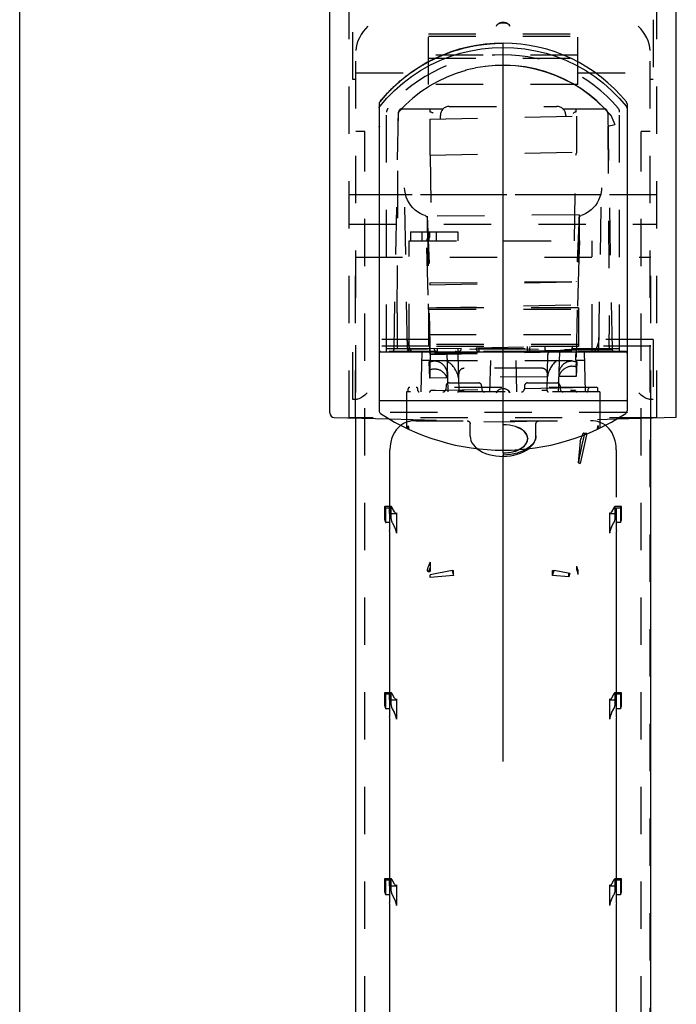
# Model space of a CAD drawing. Header units: inches. Extents: x 0 to 113, y 0 to 73.
# Tile 3 of 19: x 0 to 9, y 36 to 49. Entities that reach past the tile are written whole.
import ezdxf

# ---------------------------------------------------------------- set-up
doc = ezdxf.new("R2010")
doc.units = ezdxf.units.IN
doc.header["$LTSCALE"] = 6.233333
doc.header["$MEASUREMENT"] = 0
doc.linetypes.add('HIDDEN', pattern=[0.2, 0.1, -0.1])
doc.layers.get('0').update_dxf_attribs({"linetype": 'CONTINUOUS'})
doc.layers.add('DEFAULT_2', color=8, linetype='HIDDEN')

msp = doc.modelspace()

# ---------------------------------------------------------------- linework, layer by layer
at = {"color": 7, "linetype": 'Continuous'}
for p, q in [((0, 0), (0, 73.3333)), ((8.6543, 43.6366), (8.6543, 49.0697)), ((4.0874, 43.6942), (4.0874, 49.0122)), ((4.737, 47.7648), (4.737, 43.7211)), ((7.9987, 47.7275), (7.996, 47.7312)), ((8.0039, 47.715), (8.0026, 47.7194)), ((8.0036, 47.7201), (8.0037, 47.7197)), ((8.0046, 47.7105), (8.0037, 47.7197)), ((8.0047, 47.7648), (8.0047, 47.7108)), ((4.7372, 47.7153), (4.7372, 47.7059)), ((8.0044, 47.7153), (8.0049, 47.7059)), ((8.0049, 47.7059), (8.0047, 43.7211)), ((4.7372, 47.4714), (4.7427, 47.4714)), ((4.7372, 44.501), (8.0049, 44.501)), ((4.7458, 43.8596), (7.9959, 43.8596)), ((8.0044, 43.6992), (7.9982, 43.6992)), ((4.1449, 43.6351), (4.8698, 43.6161)), ((4.424, 43.6278), (4.424, 29.0043)), ((7.8719, 43.6161), (8.6543, 43.6366)), ((8.3177, 26.4682), (8.3177, 43.6278)), ((4.8804, 42.3806), (4.8804, 43.207)), ((4.8748, 42.3678), (4.8748, 42.1444)), ((4.8748, 42.3678), (4.8749, 42.3678)), ((7.8668, 42.3678), (7.8669, 42.3678)), ((7.8669, 42.1444), (7.8669, 42.3678)), ((4.8804, 39.9297), (4.8804, 42.111)), ((7.8613, 42.111), (7.8613, 39.9297)), ((4.8748, 39.9169), (4.8748, 39.6935)), ((4.8748, 39.9169), (4.8749, 39.9169)), ((7.8668, 39.9169), (7.8669, 39.9169)), ((7.8669, 39.6935), (7.8669, 39.9169)), ((4.8804, 37.4789), (4.8804, 39.6601)), ((7.8613, 39.6601), (7.8613, 37.4789)), ((4.8748, 37.466), (4.8748, 37.2426)), ((4.8748, 37.466), (4.8749, 37.466)), ((7.8668, 37.466), (7.8669, 37.466)), ((7.8669, 37.2426), (7.8669, 37.466)), ((4.8804, 35.0525), (4.8804, 37.2093)), ((7.8613, 37.2093), (7.8613, 35.0525))]:
    msp.add_line(p, q, dxfattribs=at)
at = {"color": 40, "linetype": 'Continuous'}
for p, q in [((5.9052, 48.5113), (5.9147, 48.5135)), ((6.0585, 48.5404), (6.0672, 48.5417)), ((6.214, 48.5579), (6.2198, 48.5583)), ((6.3708, 43.8597), (6.3708, 48.5638)), ((5.6101, 48.4206), (5.6153, 48.4226)), ((5.7554, 48.4712), (5.7636, 48.4738)), ((5.3314, 48.2874), (5.3362, 48.2901)), ((5.0723, 48.1121), (5.0798, 48.1181)), ((5.1982, 48.2044), (5.2054, 48.2092)), ((4.9543, 48.0114), (4.9608, 48.0173)), ((4.8451, 47.9033), (4.8491, 47.9076)), ((6.3708, 43.1667), (6.3708, 43.2036)), ((6.3708, 39.104), (6.3708, 43.1257))]:
    msp.add_line(p, q, dxfattribs=at)
at = {"color": 7, "linetype": 'Continuous'}
for points in [[(4.7461, 47.7312), (4.8401, 47.84), (4.9407, 47.9415), (5.0484, 48.0361), (5.1623, 48.1231), (5.2818, 48.202), (5.4064, 48.2725), (5.5356, 48.3343), (5.6687, 48.3871), (5.8052, 48.4307), (5.9444, 48.4648), (6.0856, 48.4892), (6.2282, 48.504), (6.3714, 48.5088), (6.5145, 48.5039), (6.657, 48.4891), (6.7981, 48.4647), (6.9372, 48.4305), (7.0736, 48.387), (7.2066, 48.3342), (7.3357, 48.2725), (7.4603, 48.202), (7.5798, 48.1231), (7.6936, 48.0361), (7.8013, 47.9416), (7.902, 47.84), (7.996, 47.7312)], [(4.7404, 47.7809), (4.7389, 47.777), (4.7378, 47.773), (4.7372, 47.769), (4.737, 47.7648)], [(4.7374, 47.7105), (4.738, 47.7197), (4.7381, 47.7201)], [(4.7461, 47.7312), (4.7434, 47.7275), (4.7412, 47.7236), (4.7395, 47.7194), (4.7382, 47.715)], [(4.7445, 47.788), (4.7423, 47.7845), (4.7404, 47.7809)], [(8.0047, 47.7648), (8.0045, 47.769), (8.0038, 47.773), (8.0028, 47.777), (8.0013, 47.7809), (7.9994, 47.7845), (7.9971, 47.788)], [(8.0026, 47.7194), (8.0008, 47.7236), (7.9987, 47.7275)], [(4.7427, 47.4714), (4.741, 47.468), (4.7397, 47.4645), (4.7386, 47.4609), (4.7378, 47.4572), (4.7373, 47.4534), (4.7372, 47.4495)], [(4.7392, 43.8596), (4.738, 43.8595), (4.7372, 43.8595), (4.737, 43.8595)], [(4.7458, 43.8596), (4.7432, 43.8596), (4.7392, 43.8596)], [(8.0047, 43.8595), (8.0044, 43.8595), (8.0037, 43.8595), (8.0024, 43.8596), (8.0007, 43.8596), (7.9959, 43.8596)], [(6.0284, 43.2237), (6.0312, 43.2213), (6.0641, 43.1988), (6.1009, 43.1789), (6.1409, 43.1618), (6.1837, 43.1477), (6.2286, 43.1366), (6.2751, 43.1287), (6.3227, 43.1239), (6.3708, 43.1223)], [(6.3708, 43.1224), (6.419, 43.1246), (6.4667, 43.13), (6.5133, 43.1386), (6.5583, 43.1503), (6.601, 43.165), (6.641, 43.1826), (6.6777, 43.203), (6.7064, 43.2229)], [(6.3708, 43.1667), (6.4137, 43.1684), (6.4551, 43.1731), (6.4953, 43.181), (6.5335, 43.1918), (6.5687, 43.2054), (6.5802, 43.2112)], [(6.3708, 43.1667), (6.3708, 43.1257), (6.3708, 43.1233), (6.3708, 43.1224), (6.3708, 43.1224)]]:
    msp.add_lwpolyline(points, dxfattribs=at)
at = {"color": 40, "linetype": 'Continuous'}
for points in [[(5.8341, 48.4938), (5.8483, 48.4975), (5.8625, 48.5011), (5.8767, 48.5046), (5.891, 48.508), (5.9052, 48.5113)], [(5.9147, 48.5135), (5.929, 48.5166), (5.9433, 48.5197), (5.9576, 48.5226), (5.972, 48.5254), (5.9863, 48.5282), (6.0007, 48.5308)], [(6.0007, 48.5308), (6.0151, 48.5333), (6.0296, 48.5358), (6.044, 48.5381), (6.0585, 48.5404)], [(6.0672, 48.5417), (6.0818, 48.5437), (6.0965, 48.5457), (6.1111, 48.5476), (6.1258, 48.5494), (6.1405, 48.5511), (6.1552, 48.5527), (6.1699, 48.5541)], [(6.1699, 48.5541), (6.1846, 48.5555), (6.1993, 48.5568), (6.214, 48.5579)], [(6.2198, 48.5583), (6.2349, 48.5594), (6.25, 48.5603), (6.2651, 48.5611), (6.2802, 48.5618), (6.2953, 48.5624), (6.3104, 48.5629), (6.3255, 48.5633), (6.3406, 48.5636), (6.3557, 48.5637), (6.3708, 48.5638)], [(5.4708, 48.3603), (5.4845, 48.3668), (5.4983, 48.3732), (5.5121, 48.3795), (5.526, 48.3857), (5.5399, 48.3918), (5.5539, 48.3977), (5.5679, 48.4036), (5.5819, 48.4094), (5.596, 48.4151), (5.6101, 48.4206)], [(5.6153, 48.4226), (5.6292, 48.428), (5.6431, 48.4332), (5.657, 48.4383), (5.6709, 48.4433)], [(5.6709, 48.4433), (5.6849, 48.4482), (5.699, 48.453), (5.713, 48.4577), (5.7271, 48.4623), (5.7412, 48.4668), (5.7554, 48.4712)], [(5.7636, 48.4738), (5.7777, 48.478), (5.7917, 48.4821)], [(5.7917, 48.4821), (5.8058, 48.4861), (5.82, 48.49), (5.8341, 48.4938)], [(5.2054, 48.2092), (5.2177, 48.2174), (5.2301, 48.2255), (5.2426, 48.2336), (5.2551, 48.2415), (5.2677, 48.2494), (5.2803, 48.2572)], [(5.2803, 48.2572), (5.293, 48.2648), (5.3057, 48.2724), (5.3185, 48.2799), (5.3314, 48.2874)], [(5.3362, 48.2901), (5.3494, 48.2976), (5.3627, 48.3049), (5.376, 48.3122), (5.3894, 48.3194)], [(5.3894, 48.3194), (5.4029, 48.3264), (5.4163, 48.3334), (5.4299, 48.3403), (5.4435, 48.3471), (5.4571, 48.3538), (5.4708, 48.3603)], [(5.0046, 48.0562), (5.0157, 48.0657), (5.0269, 48.0751), (5.0381, 48.0845), (5.0494, 48.0938), (5.0608, 48.103), (5.0723, 48.1121)], [(5.0798, 48.1181), (5.0914, 48.1271), (5.103, 48.136), (5.1147, 48.1448), (5.1265, 48.1536), (5.1383, 48.1623)], [(5.1383, 48.1623), (5.1501, 48.1709), (5.1621, 48.1794), (5.1741, 48.1878), (5.1861, 48.1961), (5.1982, 48.2044)], [(4.8903, 47.95), (4.9008, 47.9604), (4.9113, 47.9708), (4.9219, 47.981), (4.9326, 47.9912), (4.9434, 48.0013), (4.9543, 48.0114)], [(4.9608, 48.0173), (4.9716, 48.0272), (4.9825, 48.0369), (4.9935, 48.0466), (5.0046, 48.0562)], [(4.7458, 47.7895), (4.7553, 47.8012), (4.765, 47.8129), (4.7747, 47.8244), (4.7845, 47.8359), (4.7944, 47.8473), (4.8044, 47.8587), (4.8144, 47.8699), (4.8246, 47.8811), (4.8348, 47.8923), (4.8451, 47.9033)], [(4.8491, 47.9076), (4.8593, 47.9183), (4.8695, 47.9289), (4.8799, 47.9395), (4.8903, 47.95)]]:
    msp.add_lwpolyline(points, dxfattribs=at)
at = {"color": 7, "linetype": 'Continuous'}
for centre, radius, start, end in [((6.3708, 46.4713), 2.0925, 39.0406, 140.95551), ((4.7567, 44.4831), 0.0197, 113.63012, 180), ((7.985, 44.4831), 0.0197, 0, 66.45821), ((4.7763, 43.7211), 0.0394, 180, 236.61434), ((7.9653, 43.7211), 0.0394, 303.38566, 360), ((7.9653, 43.706), 0.0394, 350.70343, 11.05529), ((4.1464, 43.6942), 0.0591, 180, 268.5), ((6.3708, 46.1406), 2.937, 236.61434, 303.38566)]:
    msp.add_arc(centre, radius, start, end, dxfattribs=at)
for centre, major_axis, ratio, start_param, end_param in [((5.3944, 43.0084), (-0.3654, 0.5272), 0.6856447, 0.0153896, 0.7799233), ((4.8551, 42.4268), (-0.0211, 0.0588), 0.2381844, -3.2266947, -2.554729), ((4.8551, 42.1572), (-0.0211, 0.0588), 0.2381844, -2.554729, -1.8750551), ((7.8866, 42.1572), (0.0211, 0.0588), 0.2381844, -4.4081302, -3.7284564), ((4.8551, 39.976), (-0.0211, 0.0588), 0.2381844, -3.2266947, -2.554729), ((7.8866, 39.976), (0.0211, 0.0588), 0.2381844, -3.7284564, -3.0564906), ((4.8551, 39.7064), (-0.0211, 0.0588), 0.2381844, -2.554729, -1.8750551), ((7.8866, 39.7064), (0.0211, 0.0588), 0.2381844, -4.4081302, -3.7284564), ((4.8551, 37.5251), (-0.0211, 0.0588), 0.2381844, -3.2266947, -2.554729), ((7.8866, 37.5251), (0.0211, 0.0588), 0.2381844, -3.7284564, -3.0564906), ((4.8551, 37.2555), (-0.0211, 0.0588), 0.2381844, -2.554729, -1.8750551), ((7.8866, 37.2555), (0.0211, 0.0588), 0.2381844, -4.4081302, -3.7284564)]:
    msp.add_ellipse(centre, major_axis=major_axis, ratio=ratio, start_param=start_param, end_param=end_param, dxfattribs=at)
at = {"layer": 'DEFAULT_2', "color": 8, "linetype": 'HIDDEN'}
for p, q in [((4.3433, 43.6299), (4.3433, 49.0764)), ((8.3984, 43.6299), (8.3984, 49.0764)), ((4.3925, 48.0855), (4.3925, 48.8728)), ((8.3492, 48.8728), (8.3492, 48.0855)), ((5.3866, 48.0172), (5.3866, 48.685)), ((5.3866, 48.685), (7.3551, 48.685)), ((5.3866, 48.6579), (7.3551, 48.6579)), ((7.3551, 48.0172), (7.3551, 48.685)), ((4.4319, 29.0043), (4.4319, 48.4677)), ((7.3551, 48.4072), (5.3866, 48.4072)), ((5.3866, 48.3656), (7.3551, 48.3656)), ((8.3098, 29.0043), (8.3098, 48.4677)), ((6.0086, 48.2362), (5.8779, 48.2061)), ((6.1391, 48.2574), (6.0065, 48.2368)), ((4.4319, 48.1712), (5.3866, 48.1712)), ((5.6307, 48.1179), (5.5098, 48.0606)), ((5.7538, 48.1663), (5.6289, 48.1178)), ((5.8799, 48.2058), (5.7518, 48.1664)), ((7.3551, 48.1712), (8.3098, 48.1712)), ((4.4319, 48.0854), (4.3925, 48.0854)), ((7.3551, 48.0172), (5.3866, 48.0172)), ((5.5113, 48.0609), (5.3963, 47.9955)), ((8.3492, 48.0854), (8.3098, 48.0854)), ((5.6622, 47.7311), (7.0795, 47.7311)), ((4.8356, 44.501), (4.8356, 47.6568)), ((4.9343, 44.5337), (4.9919, 47.6436)), ((4.9746, 45.0128), (4.9909, 47.6571)), ((5.0312, 47.6978), (5.5799, 47.6978)), ((5.4104, 47.6559), (5.4096, 47.6978)), ((5.4105, 47.563), (7.3413, 47.6035)), ((5.5441, 47.5658), (5.5441, 47.613)), ((7.1617, 47.6978), (7.7104, 47.6978)), ((7.1976, 47.613), (7.1976, 47.6005)), ((7.332, 47.6978), (7.3313, 47.6559)), ((7.7498, 47.6436), (7.8074, 44.5337)), ((7.7899, 47.6161), (7.8426, 47.4912)), ((7.79, 47.616), (7.7929, 47.6093)), ((7.9065, 44.501), (7.9065, 47.6568)), ((8.0049, 47.7059), (8.0047, 47.7108)), ((5.41, 47.087), (5.4105, 47.563)), ((7.3451, 47.1275), (7.3446, 47.5833)), ((7.7523, 47.4709), (7.8427, 47.4912)), ((7.7523, 47.4709), (7.7686, 44.7293)), ((4.55, 47.4013), (4.4319, 47.4013)), ((4.55, 28.1728), (4.55, 47.4013)), ((8.1917, 28.1728), (8.1917, 47.4013)), ((8.3098, 47.4013), (8.1917, 47.4013)), ((5.41, 47.087), (7.3451, 47.1275)), ((5.41, 47.087), (5.4294, 45.9595)), ((7.3123, 45.9595), (7.3317, 47.0876)), ((8.3984, 46.5659), (4.3433, 46.5659)), ((4.55, 46.5699), (8.1917, 46.5699)), ((5.1105, 44.5337), (5.0734, 46.6586)), ((7.6312, 44.5337), (7.6683, 46.6585)), ((5.3425, 46.293), (5.3155, 46.3031)), ((7.373, 46.3049), (5.3695, 46.2839)), ((7.373, 46.2984), (7.3247, 43.9914)), ((7.373, 46.3049), (7.3358, 45.4202)), ((7.373, 46.3049), (7.373, 45.9595)), ((7.4266, 46.3032), (7.3992, 46.293)), ((4.3433, 46.1798), (8.3984, 46.1798)), ((5.3659, 46.2721), (5.3685, 46.2645)), ((5.3685, 46.2645), (5.3695, 46.2565)), ((5.3695, 46.2839), (5.3695, 46.0776)), ((5.3695, 46.2839), (5.4067, 45.3797)), ((5.3695, 46.2565), (5.417, 43.9914)), ((7.3721, 46.2565), (7.373, 46.2635)), ((7.3731, 46.2645), (7.3757, 46.2721)), ((7.3757, 46.2721), (7.3798, 46.279)), ((5.1497, 46.0776), (5.1497, 45.9595)), ((5.1497, 46.0776), (5.781, 46.0776)), ((5.3021, 46.0776), (5.3021, 45.9595)), ((5.3919, 45.9595), (5.3919, 46.0776)), ((5.3951, 45.9595), (5.3951, 46.0776)), ((5.4014, 46.0776), (5.4014, 46.0051)), ((5.4029, 46.0776), (5.4014, 46.0051)), ((5.4935, 45.9595), (5.4936, 46.0776)), ((5.781, 45.9595), (5.781, 46.0776)), ((5.1338, 44.5061), (5.1338, 45.9595)), ((5.1338, 45.9595), (7.5467, 45.9595)), ((5.3857, 45.2437), (5.3642, 45.9595)), ((5.3701, 45.9595), (5.3695, 45.9865)), ((5.3695, 45.9865), (5.3695, 45.9595)), ((7.5467, 44.5028), (7.5467, 45.9595)), ((4.424, 43.6278), (4.424, 45.7455)), ((4.424, 45.7455), (8.3177, 45.7455)), ((8.3177, 43.6278), (8.3177, 45.7455)), ((5.4067, 45.407), (7.3358, 45.4272)), ((5.4067, 45.3797), (7.3358, 45.4202)), ((5.4067, 45.407), (5.4067, 45.3797)), ((7.3358, 45.4272), (7.3358, 45.4202)), ((5.4054, 44.5084), (5.3857, 45.2437)), ((4.9746, 45.0128), (4.9734, 44.7131)), ((5.3942, 45.0785), (7.3483, 45.1194)), ((5.3945, 44.5683), (5.3945, 45.0768)), ((7.363, 45.0768), (5.3945, 45.0768)), ((5.3945, 45.0596), (7.363, 45.0596)), ((7.363, 45.0768), (7.363, 44.5683)), ((5.3945, 44.6603), (4.3925, 44.6603)), ((4.3925, 43.8729), (4.3925, 44.6602)), ((4.9734, 44.7131), (4.9736, 44.6048)), ((5.3945, 44.7287), (7.363, 44.7287)), ((8.3492, 44.6603), (7.363, 44.6603)), ((7.7686, 44.565), (7.7685, 44.6125)), ((7.7688, 44.6069), (7.7688, 44.7331)), ((8.3492, 44.6602), (8.3492, 43.8729)), ((5.3945, 44.5747), (4.424, 44.5747)), ((7.985, 44.5028), (4.7567, 44.5028)), ((7.9065, 44.5404), (4.8356, 44.5404)), ((4.9736, 44.6048), (4.9738, 44.5701)), ((4.9746, 44.5427), (4.9746, 44.5404)), ((6.8368, 44.5302), (4.9746, 44.5427)), ((7.8047, 44.523), (4.992, 44.5404)), ((5.3761, 44.5337), (5.1105, 44.5337)), ((5.1549, 44.5186), (5.1501, 44.5273)), ((5.1622, 44.5393), (5.1624, 44.5404)), ((5.3021, 44.5028), (5.2882, 43.9713)), ((7.363, 44.5953), (5.3945, 44.5953)), ((7.363, 44.5683), (5.3945, 44.5683)), ((5.4066, 44.4852), (5.4063, 44.489)), ((5.4066, 44.4854), (5.4065, 44.4857)), ((7.3358, 44.5218), (5.4067, 44.4813)), ((7.3358, 44.5196), (5.4068, 44.4791)), ((5.4071, 44.4642), (7.3354, 44.5046)), ((5.4094, 44.4714), (7.3358, 44.5118)), ((5.4622, 44.5415), (5.8205, 44.549)), ((5.4877, 44.5057), (5.495, 44.5035)), ((5.495, 44.5035), (5.5026, 44.5028)), ((5.5015, 44.5423), (5.5015, 44.5028)), ((5.5026, 44.5423), (5.5015, 44.5423)), ((5.6286, 44.5028), (5.6425, 43.9713)), ((5.781, 44.5481), (5.781, 44.5481)), ((5.781, 44.5028), (5.781, 44.5481)), ((5.8203, 44.5415), (5.8205, 44.549)), ((5.8205, 44.5489), (5.8205, 44.549)), ((6.0156, 44.5531), (6.7263, 44.5679)), ((6.0156, 44.553), (6.0158, 44.5415)), ((6.0552, 44.5539), (6.0552, 44.5539)), ((6.0552, 44.5028), (6.0552, 44.5539)), ((6.6865, 44.5671), (6.6865, 44.5671)), ((6.6865, 44.5671), (6.6865, 44.5028)), ((6.7258, 44.5415), (6.7263, 44.5679)), ((6.7263, 44.5679), (6.7263, 44.5679)), ((6.9208, 44.572), (7.2802, 44.5795)), ((6.9208, 44.572), (6.9213, 44.5415)), ((7.1131, 44.5028), (7.0992, 43.9713)), ((7.2802, 44.5795), (7.2795, 44.5415)), ((7.3349, 44.4795), (7.335, 44.4838)), ((7.335, 44.4809), (7.3351, 44.4855)), ((7.335, 44.4816), (7.335, 44.4822)), ((7.3358, 44.5219), (7.3358, 44.5118)), ((8.3177, 44.5747), (7.363, 44.5747)), ((7.6312, 44.5337), (7.3655, 44.5337)), ((7.4396, 44.5028), (7.4535, 43.9713)), ((7.5797, 44.5404), (7.5829, 44.5244)), ((7.593, 44.5299), (7.5868, 44.5186)), ((7.6115, 44.5714), (7.593, 44.5299)), ((7.7678, 44.5241), (7.7678, 44.5427)), ((7.7787, 44.5427), (7.7678, 44.5427)), ((7.7683, 44.5734), (7.7684, 44.5492)), ((7.7786, 44.5231), (7.7787, 44.5427)), ((7.8048, 44.5404), (7.8047, 44.523)), ((5.404, 44.3847), (5.299, 44.3847)), ((5.3975, 44.3847), (5.398, 44.3608)), ((5.4067, 44.1542), (5.398, 44.3608)), ((5.404, 44.3847), (5.4067, 44.2596)), ((5.4079, 44.475), (5.4085, 44.4733)), ((5.4085, 44.4733), (5.4094, 44.4714)), ((5.4103, 44.4642), (5.4121, 44.3847)), ((5.4121, 44.3847), (7.3296, 44.3847)), ((5.791, 43.9914), (5.7811, 44.4642)), ((6.2045, 44.3847), (6.1937, 43.9713)), ((6.5372, 44.3847), (6.548, 43.9713)), ((6.9507, 43.9914), (6.9606, 44.4642)), ((7.3296, 44.3847), (7.3314, 44.4642)), ((7.3323, 44.4718), (7.3328, 44.4739)), ((7.3358, 44.2986), (7.3377, 44.3847)), ((7.3437, 44.3608), (7.3358, 44.1744)), ((7.4427, 44.3847), (7.3377, 44.3847)), ((7.3437, 44.3608), (7.3442, 44.3847)), ((5.4067, 44.2596), (5.4067, 44.1542)), ((6.8826, 44.2821), (5.859, 44.2821)), ((7.3358, 44.2986), (7.3358, 44.1744)), ((5.6298, 44.1566), (5.4067, 44.1542)), ((5.6594, 44.0894), (6.0483, 44.0894)), ((6.9566, 44.1705), (5.7836, 44.1582)), ((6.6933, 44.0894), (7.0823, 44.0894)), ((7.3358, 44.1744), (7.1082, 44.172)), ((5.0972, 43.9713), (5.0972, 43.4941)), ((7.6445, 43.9713), (5.0972, 43.9713)), ((5.1198, 43.9713), (5.1205, 44.011)), ((7.6015, 44.0303), (5.1402, 44.0303)), ((5.2475, 43.9906), (5.2472, 44.011)), ((5.417, 43.9914), (7.3255, 44.0314)), ((5.4816, 43.9914), (5.417, 43.9914)), ((5.62, 44.0521), (5.6177, 44.0086)), ((5.859, 43.9914), (5.791, 43.9914)), ((6.0878, 44.0521), (6.0901, 44.0086)), ((6.2863, 43.9584), (6.288, 43.9691)), ((6.4554, 43.9584), (6.4535, 43.969)), ((6.6539, 44.0521), (6.6516, 44.0086)), ((6.9507, 43.9914), (6.8826, 43.9914)), ((7.1216, 44.0521), (7.1239, 44.0086)), ((7.3247, 43.9914), (7.2601, 43.9914)), ((7.4942, 43.9906), (7.4945, 44.011)), ((7.6219, 43.9713), (7.6212, 44.011)), ((7.6445, 43.9713), (7.6445, 43.4941)), ((4.4414, 43.8728), (4.3925, 43.8728)), ((6.3708, 43.5768), (6.3708, 43.8597)), ((8.3492, 43.8728), (8.3003, 43.8728)), ((7.9982, 43.6992), (4.7436, 43.6992)), ((8.0044, 43.7016), (8.0042, 43.6999)), ((8.0042, 43.6999), (8.0042, 43.6994)), ((8.0047, 43.7049), (8.0044, 43.7016)), ((8.3984, 43.6299), (4.3433, 43.6299)), ((4.8698, 43.6161), (6.3708, 43.5768)), ((5.2195, 43.5921), (7.5222, 43.5921)), ((6.3708, 43.5768), (7.8719, 43.6161)), ((6.3708, 43.5392), (6.3708, 43.5768)), ((5.1146, 43.4902), (5.1143, 43.4859)), ((5.1149, 43.4942), (5.1146, 43.4902)), ((5.1152, 43.4978), (5.1149, 43.4942)), ((5.1155, 43.5012), (5.1152, 43.4978)), ((5.1257, 43.4889), (5.1263, 43.4864)), ((5.1286, 43.4801), (5.1297, 43.4786)), ((5.9378, 43.3875), (5.9378, 43.5497)), ((6.3708, 43.2036), (6.3708, 43.5392)), ((6.8039, 43.3931), (6.8039, 43.5497)), ((7.6119, 43.4787), (7.6126, 43.4794)), ((7.6249, 43.5133), (7.6248, 43.5144)), ((7.6249, 43.5133), (7.6251, 43.5122)), ((7.6255, 43.5085), (7.6256, 43.5072)), ((7.6256, 43.5072), (7.6259, 43.5043)), ((7.6262, 43.5012), (7.6259, 43.5043)), ((7.6265, 43.4978), (7.6262, 43.5012)), ((7.6268, 43.4942), (7.6265, 43.4978)), ((7.6273, 43.4859), (7.6268, 43.4942)), ((6.6955, 43.3576), (6.6955, 43.353)), ((7.3889, 43.3241), (7.3594, 43.0369)), ((7.4765, 43.4235), (7.3851, 43.0292)), ((7.3889, 43.3241), (7.4262, 43.4264)), ((7.8613, 43.207), (7.8613, 42.3806)), ((7.3651, 43.0361), (7.3594, 43.0369)), ((7.3651, 43.0361), (7.3851, 43.0292)), ((4.8078, 42.4518), (4.8078, 42.3048)), ((4.8972, 42.4604), (4.8115, 42.4604)), ((4.8247, 42.2495), (4.8247, 42.4455)), ((4.8247, 42.4455), (4.8748, 42.4455)), ((4.8748, 42.3678), (4.8748, 42.4455)), ((4.8935, 42.4518), (4.8935, 42.3048)), ((4.9408, 42.3901), (4.9104, 42.4455)), ((7.8313, 42.4455), (7.8009, 42.3901)), ((7.9302, 42.4604), (7.8445, 42.4604)), ((7.8482, 42.3048), (7.8482, 42.4518)), ((7.8669, 42.3678), (7.8669, 42.4455)), ((7.8669, 42.4455), (7.917, 42.4455)), ((7.917, 42.4455), (7.917, 42.2495)), ((7.9338, 42.3048), (7.9338, 42.4518)), ((4.8749, 42.3678), (4.9606, 42.3678)), ((4.9661, 42.3806), (4.9661, 42.111)), ((7.7756, 42.3806), (7.7756, 42.111)), ((7.7811, 42.3678), (7.8668, 42.3678)), ((4.8748, 42.2495), (4.8247, 42.2495)), ((4.9104, 42.2495), (4.9408, 42.194)), ((7.8009, 42.194), (7.8313, 42.2495)), ((7.917, 42.2495), (7.8669, 42.2495)), ((5.4085, 41.7275), (5.4085, 41.6068)), ((7.3367, 41.6762), (7.3475, 41.6118)), ((7.3421, 41.6348), (7.3468, 41.6062)), ((7.3551, 41.6297), (7.3547, 41.5666)), ((7.3549, 41.6107), (7.3551, 41.6298)), ((5.3689, 41.6153), (5.4085, 41.6194)), ((5.3892, 41.606), (5.4085, 41.6068)), ((5.6981, 41.6194), (5.4085, 41.5611)), ((5.4085, 41.5264), (5.4085, 41.5603)), ((5.7184, 41.5519), (5.4085, 41.5264)), ((5.6979, 41.6202), (5.7184, 41.5519)), ((5.701, 41.6185), (5.7184, 41.6194)), ((5.7184, 41.5519), (5.7184, 41.6194)), ((7.0233, 41.5519), (7.0436, 41.6194)), ((7.0233, 41.5519), (7.0233, 41.6194)), ((7.0233, 41.6194), (7.0433, 41.6178)), ((7.2386, 41.5341), (7.0233, 41.5519)), ((7.2516, 41.5776), (7.0436, 41.6194)), ((7.2386, 41.5341), (7.2386, 41.5791)), ((7.2516, 41.5776), (7.2386, 41.5341)), ((7.3473, 41.6099), (7.3468, 41.6062)), ((7.3468, 41.6062), (7.3525, 41.606)), ((7.3473, 41.6099), (7.3547, 41.6099)), ((7.3475, 41.6118), (7.3547, 41.5666)), ((7.355, 41.6071), (7.355, 41.6099)), ((4.8078, 40.001), (4.8078, 39.8539)), ((4.8972, 40.0095), (4.8115, 40.0095)), ((4.8247, 39.7986), (4.8247, 39.9947)), ((4.8247, 39.9947), (4.8748, 39.9947)), ((4.8748, 39.9169), (4.8748, 39.9947)), ((4.8935, 40.001), (4.8935, 39.8539)), ((4.9408, 39.9392), (4.9104, 39.9947)), ((7.8313, 39.9947), (7.8009, 39.9392)), ((7.9302, 40.0095), (7.8445, 40.0095)), ((7.8482, 39.8539), (7.8482, 40.001)), ((7.8669, 39.9169), (7.8669, 39.9947)), ((7.8669, 39.9947), (7.917, 39.9947)), ((7.917, 39.9947), (7.917, 39.7986)), ((7.9338, 39.8539), (7.9338, 40.001)), ((4.8749, 39.9169), (4.9606, 39.9169)), ((4.9661, 39.9297), (4.9661, 39.6601)), ((7.7756, 39.9297), (7.7756, 39.6601)), ((7.7811, 39.9169), (7.8668, 39.9169)), ((4.8748, 39.7986), (4.8247, 39.7986)), ((4.9104, 39.7986), (4.9408, 39.7431)), ((7.8009, 39.7431), (7.8313, 39.7986)), ((7.917, 39.7986), (7.8669, 39.7986)), ((4.8078, 37.5501), (4.8078, 37.403)), ((4.8972, 37.5586), (4.8115, 37.5586)), ((4.8247, 37.3477), (4.8247, 37.5438)), ((4.8247, 37.5438), (4.8748, 37.5438)), ((4.8748, 37.466), (4.8748, 37.5438)), ((4.8935, 37.5501), (4.8935, 37.403)), ((4.9408, 37.4883), (4.9104, 37.5438)), ((4.9661, 37.4789), (4.9661, 37.2093)), ((7.7756, 37.4789), (7.7756, 37.2093)), ((7.8313, 37.5438), (7.8009, 37.4883)), ((7.9302, 37.5586), (7.8445, 37.5586)), ((7.8482, 37.403), (7.8482, 37.5501)), ((7.8669, 37.466), (7.8669, 37.5438)), ((7.8669, 37.5438), (7.917, 37.5438)), ((7.917, 37.5438), (7.917, 37.3477)), ((7.9338, 37.403), (7.9338, 37.5501)), ((4.8748, 37.3477), (4.8247, 37.3477)), ((4.8749, 37.466), (4.9606, 37.466)), ((4.9104, 37.3477), (4.9408, 37.2922)), ((7.7811, 37.466), (7.8668, 37.466)), ((7.8009, 37.2922), (7.8313, 37.3477)), ((7.917, 37.3477), (7.8669, 37.3477))]:
    msp.add_line(p, q, dxfattribs=at)
for points in [[(4.5893, 48.7871), (4.5569, 48.7529), (4.5274, 48.7154), (4.5006, 48.6758), (4.4775, 48.6348), (4.4583, 48.5925), (4.444, 48.5501), (4.4352, 48.5083), (4.4319, 48.4677)], [(6.2858, 48.7871), (6.2883, 48.7994), (6.2945, 48.8104), (6.3047, 48.8203), (6.318, 48.8286), (6.3339, 48.8348), (6.3516, 48.8387), (6.3705, 48.84), (6.3894, 48.8388), (6.4072, 48.835), (6.4232, 48.8288), (6.4367, 48.8205), (6.4471, 48.8105), (6.4534, 48.7995), (6.4559, 48.7871)], [(6.2858, 48.7871), (6.2879, 48.7983), (6.2941, 48.8086), (6.3042, 48.8172), (6.3178, 48.8241), (6.334, 48.829), (6.352, 48.8318), (6.3708, 48.8329), (6.3896, 48.8319), (6.4075, 48.829), (6.4237, 48.8242), (6.4372, 48.8173), (6.4475, 48.8087), (6.4537, 48.7984), (6.4559, 48.7871)], [(8.3098, 48.4677), (8.3064, 48.5084), (8.2977, 48.5502), (8.2833, 48.5927), (8.2641, 48.6349), (8.2409, 48.6761), (8.2141, 48.7156), (8.1847, 48.753), (8.1523, 48.7871)], [(7.7929, 47.6092), (7.7039, 47.7078), (7.6086, 47.7993), (7.5068, 47.884), (7.3993, 47.9612), (7.2866, 48.0305), (7.1693, 48.0916), (7.048, 48.1441), (6.9232, 48.1879), (6.7957, 48.2227), (6.666, 48.2484), (6.5349, 48.2647), (6.4029, 48.2717), (6.2707, 48.2692), (6.1369, 48.2583)], [(7.7899, 47.6161), (7.7011, 47.7138), (7.606, 47.8045), (7.5044, 47.8885), (7.397, 47.9652), (7.2844, 48.034), (7.1672, 48.0948), (7.0459, 48.147), (6.9211, 48.1905), (6.7936, 48.225), (6.6639, 48.2503), (6.5327, 48.2664), (6.4007, 48.2731), (6.2686, 48.2704)], [(5.395, 47.9951), (5.2852, 47.9216), (5.1809, 47.8405), (5.0829, 47.7524), (4.9909, 47.6571)], [(5.4485, 47.6398), (5.4434, 47.6442), (5.4378, 47.648), (5.4318, 47.6511), (5.4252, 47.6534), (5.4181, 47.655), (5.4104, 47.6559)], [(7.3313, 47.6559), (7.3234, 47.655), (7.3161, 47.6533), (7.3093, 47.6508), (7.3032, 47.6476), (7.2978, 47.6439), (7.2931, 47.6396)], [(7.3446, 47.5833), (7.3445, 47.5868), (7.3442, 47.5902), (7.3438, 47.5936), (7.3431, 47.597), (7.3423, 47.6003), (7.3413, 47.6035)], [(4.7378, 47.4576), (4.7386, 47.4612), (4.7397, 47.4647), (4.741, 47.4681), (4.7427, 47.4714)], [(7.3317, 47.0876), (7.3323, 47.0954), (7.3337, 47.1028), (7.3356, 47.1098), (7.3382, 47.1163), (7.3414, 47.1222), (7.3451, 47.1275)], [(5.3155, 46.3031), (5.2787, 46.3205), (5.2441, 46.3417), (5.2118, 46.3663), (5.1821, 46.3943), (5.1553, 46.4254), (5.1317, 46.4596), (5.1115, 46.4966), (5.0951, 46.5366), (5.0829, 46.5793), (5.0754, 46.6249), (5.0734, 46.6586)], [(7.6683, 46.6588), (7.6664, 46.6263), (7.6591, 46.5807), (7.647, 46.5379), (7.6308, 46.4979), (7.6107, 46.4607), (7.5872, 46.4265), (7.5604, 46.3952), (7.5308, 46.3671), (7.4984, 46.3423), (7.4636, 46.3209), (7.4266, 46.3032)], [(5.3425, 46.293), (5.3499, 46.2897), (5.3564, 46.285), (5.3618, 46.279), (5.3659, 46.2721)], [(7.3798, 46.279), (7.3853, 46.285), (7.3918, 46.2897), (7.3992, 46.293)], [(7.3774, 45.9595), (7.3699, 45.7236), (7.3361, 44.5118)], [(5.1501, 44.5273), (5.1325, 44.5652), (5.1196, 44.6046), (5.1113, 44.6451), (5.1077, 44.6897)], [(7.634, 44.6915), (7.6322, 44.6607), (7.6246, 44.615), (7.6115, 44.5714)], [(4.9738, 44.5701), (4.974, 44.5576), (4.9742, 44.5485), (4.9745, 44.5427)], [(5.16, 44.512), (5.1571, 44.5153), (5.1549, 44.5187)], [(5.1822, 44.5028), (5.1769, 44.5032), (5.1719, 44.5045), (5.1674, 44.5065), (5.1634, 44.509), (5.16, 44.512)], [(5.3957, 44.5028), (5.3972, 44.5027), (5.3988, 44.5026), (5.4001, 44.5024), (5.4009, 44.5022), (5.4014, 44.502), (5.4017, 44.5019), (5.4018, 44.5018), (5.4019, 44.5018), (5.4019, 44.5018), (5.402, 44.5017), (5.402, 44.5016), (5.4022, 44.5014), (5.4024, 44.5011), (5.4026, 44.5007), (5.4029, 44.5002), (5.4032, 44.4995), (5.4036, 44.4987), (5.4039, 44.4979), (5.4042, 44.497), (5.4045, 44.496), (5.4048, 44.495), (5.405, 44.494), (5.4053, 44.493), (5.4055, 44.4919), (5.4057, 44.4908), (5.4058, 44.4897), (5.406, 44.4886), (5.4062, 44.4875), (5.4063, 44.4864), (5.4064, 44.4853), (5.4065, 44.4842), (5.4066, 44.4831), (5.4066, 44.4821), (5.4067, 44.4811), (5.4067, 44.4801), (5.4068, 44.4793)], [(5.406, 44.4918), (5.4062, 44.49), (5.4064, 44.4874), (5.4065, 44.486)], [(5.4066, 44.4859), (5.4066, 44.4853), (5.4066, 44.485), (5.4066, 44.4852)], [(5.4067, 44.4813), (5.4068, 44.4798), (5.407, 44.4782), (5.4074, 44.4766), (5.4079, 44.475)], [(5.4633, 44.5415), (5.4641, 44.5339), (5.4665, 44.5266), (5.4701, 44.5199), (5.475, 44.5141)], [(5.475, 44.5141), (5.481, 44.5093), (5.4877, 44.5057)], [(7.2391, 44.5028), (7.2466, 44.5035), (7.254, 44.5057)], [(7.254, 44.5057), (7.2607, 44.5093), (7.2666, 44.5141)], [(7.2666, 44.5141), (7.2715, 44.5199), (7.2752, 44.5266), (7.2775, 44.5339), (7.2784, 44.5415)], [(7.3328, 44.4739), (7.3339, 44.4795), (7.3348, 44.4851), (7.3357, 44.4915)], [(7.3351, 44.4825), (7.3352, 44.4843), (7.3354, 44.4861), (7.3356, 44.4878), (7.3358, 44.4895), (7.336, 44.4911), (7.3363, 44.4926), (7.3367, 44.494), (7.337, 44.4954), (7.3374, 44.4967), (7.3378, 44.4979), (7.3382, 44.4991), (7.3387, 44.5001), (7.3391, 44.5008), (7.3394, 44.5013), (7.3396, 44.5016), (7.3398, 44.5018), (7.3398, 44.5018), (7.3399, 44.5018), (7.3401, 44.502), (7.3408, 44.5022), (7.3421, 44.5025), (7.3442, 44.5027), (7.346, 44.5028)], [(7.3351, 44.4855), (7.3352, 44.4871), (7.3354, 44.4887), (7.3355, 44.4904), (7.3356, 44.4915)], [(7.3357, 44.4915), (7.3362, 44.4966), (7.3366, 44.5024), (7.3369, 44.5084)], [(7.3364, 44.5118), (7.3367, 44.5109), (7.3369, 44.5101), (7.337, 44.5092), (7.3369, 44.5084)], [(7.5868, 44.5187), (7.5846, 44.5153), (7.5817, 44.512), (7.5783, 44.5091), (7.5743, 44.5065), (7.5698, 44.5045), (7.5647, 44.5032), (7.5594, 44.5028)], [(7.7681, 44.5593), (7.7679, 44.5491), (7.7677, 44.5427)], [(7.7678, 44.5241), (7.7681, 44.5287), (7.7683, 44.5371), (7.7684, 44.5492)], [(5.4103, 44.4642), (5.4103, 44.4653), (5.4102, 44.4664), (5.4101, 44.4674), (5.41, 44.4685), (5.4098, 44.4699), (5.4095, 44.4714)], [(7.3316, 44.4678), (7.3315, 44.4666), (7.3314, 44.4654), (7.3314, 44.4642)], [(7.3323, 44.4718), (7.332, 44.4704), (7.3318, 44.469), (7.3316, 44.4678)], [(4.5815, 43.9584), (4.5495, 43.9291), (4.5194, 43.9066), (4.4926, 43.89), (4.4694, 43.8791), (4.4503, 43.8737), (4.4414, 43.8728)], [(6.2929, 43.9787), (6.2881, 43.969), (6.2863, 43.9584)], [(6.288, 43.9691), (6.2927, 43.9795), (6.3005, 43.9898), (6.311, 43.9991), (6.3238, 44.0071), (6.3384, 44.0132), (6.354, 44.0169), (6.3708, 44.0182)], [(6.3708, 44.0111), (6.3539, 44.0099), (6.3382, 44.007), (6.3238, 44.0021), (6.3111, 43.9956), (6.3007, 43.9877), (6.2929, 43.9787)], [(6.3708, 44.0182), (6.3876, 44.0169), (6.4032, 44.0132), (6.4177, 44.0071), (6.4306, 43.9993), (6.441, 43.9899), (6.4489, 43.9796)], [(6.4535, 43.969), (6.4488, 43.9787), (6.441, 43.9877), (6.4306, 43.9956), (6.4179, 44.0021), (6.4034, 44.007), (6.3878, 44.0099), (6.3708, 44.0111)], [(6.4489, 43.9796), (6.4536, 43.9692), (6.4554, 43.9584)], [(8.3003, 43.8728), (8.2914, 43.8737), (8.2723, 43.8791), (8.2491, 43.89), (8.2223, 43.9066), (8.1922, 43.9291), (8.1602, 43.9584)], [(4.4414, 43.8728), (4.436, 43.8733), (4.427, 43.8776), (4.424, 43.8856)], [(8.3177, 43.8856), (8.3146, 43.8776), (8.3057, 43.8733), (8.3003, 43.8728)], [(5.8995, 43.5892), (5.905, 43.5886), (5.9103, 43.5874), (5.9152, 43.5854), (5.9197, 43.5829), (5.9237, 43.58), (5.9272, 43.5767), (5.9302, 43.5731), (5.9327, 43.5692), (5.9346, 43.5652), (5.9361, 43.561), (5.9371, 43.5568), (5.9377, 43.5527), (5.9378, 43.5498)], [(6.8039, 43.5498), (6.8039, 43.5515), (6.8043, 43.5552), (6.805, 43.5589), (6.8061, 43.5626), (6.8075, 43.5663), (6.8093, 43.5698), (6.8115, 43.5731), (6.8141, 43.5763), (6.8171, 43.5792), (6.8205, 43.5819), (6.8242, 43.5843), (6.8283, 43.5862), (6.8327, 43.5877), (6.8374, 43.5887), (6.8422, 43.5892)], [(5.1159, 43.5058), (5.1157, 43.5043), (5.1155, 43.5012)], [(5.1167, 43.5133), (5.1166, 43.5122), (5.1164, 43.511), (5.1163, 43.5098), (5.1162, 43.5085), (5.116, 43.5072)], [(5.1167, 43.5134), (5.1169, 43.5144), (5.117, 43.5155), (5.1172, 43.5164), (5.1173, 43.5174), (5.1175, 43.5183), (5.1177, 43.5191), (5.1178, 43.5199), (5.118, 43.5207), (5.1182, 43.5213), (5.1185, 43.522), (5.1187, 43.5225), (5.119, 43.5229), (5.1194, 43.5231), (5.1197, 43.5229), (5.1201, 43.5224), (5.1203, 43.5219), (5.1206, 43.5212), (5.1208, 43.5205), (5.1209, 43.5197), (5.1211, 43.5189), (5.1213, 43.518), (5.1215, 43.5171), (5.1216, 43.5162), (5.1218, 43.5152), (5.122, 43.5141), (5.1221, 43.513)], [(5.1206, 43.5211), (5.1203, 43.5218), (5.1201, 43.5224), (5.1198, 43.5228), (5.1194, 43.5231), (5.1191, 43.5229), (5.1187, 43.5225), (5.1185, 43.522)], [(5.1224, 43.5106), (5.1223, 43.5118), (5.1221, 43.513)], [(5.1224, 43.5106), (5.123, 43.5061), (5.1234, 43.503)], [(5.1242, 43.4973), (5.1238, 43.4996), (5.1235, 43.5019)], [(5.1242, 43.497), (5.1247, 43.4942), (5.1252, 43.4915)], [(5.1298, 43.4787), (5.1289, 43.4796), (5.1281, 43.4807), (5.1275, 43.4821), (5.127, 43.4837), (5.1265, 43.4854), (5.1261, 43.4872), (5.1257, 43.489), (5.1253, 43.491), (5.1249, 43.493), (5.1245, 43.4951)], [(5.1263, 43.4864), (5.1269, 43.4841), (5.1276, 43.482), (5.1286, 43.4801)], [(6.6955, 43.353), (6.6929, 43.3764), (6.6849, 43.4001), (6.6715, 43.4232), (6.653, 43.445), (6.6297, 43.4653), (6.6019, 43.4837), (6.5699, 43.5), (6.5344, 43.5138), (6.496, 43.5247), (6.4554, 43.5327), (6.4138, 43.5375), (6.3708, 43.5392)], [(7.6187, 43.5061), (7.6183, 43.503), (7.6179, 43.5), (7.6174, 43.497), (7.617, 43.4942), (7.6165, 43.4915), (7.616, 43.4889), (7.6154, 43.4864), (7.6148, 43.4841), (7.6141, 43.482), (7.6131, 43.4801), (7.6119, 43.4786)], [(7.6128, 43.4796), (7.6135, 43.4807), (7.6142, 43.4821), (7.6147, 43.4837), (7.6152, 43.4854), (7.6156, 43.4872), (7.616, 43.489)], [(7.6164, 43.491), (7.6168, 43.493), (7.6171, 43.4951), (7.6175, 43.4973)], [(7.6185, 43.5043), (7.6194, 43.5118), (7.6196, 43.513), (7.6197, 43.5141), (7.6199, 43.5151), (7.62, 43.5161), (7.6202, 43.5171), (7.6204, 43.518), (7.6205, 43.5189), (7.6207, 43.5197), (7.6209, 43.5204), (7.6211, 43.5211), (7.6213, 43.5218), (7.6216, 43.5224), (7.6219, 43.5228), (7.6223, 43.5231), (7.6226, 43.5229), (7.623, 43.5225), (7.6232, 43.522), (7.6234, 43.5214), (7.6236, 43.5207), (7.6238, 43.5199), (7.624, 43.5191), (7.6242, 43.5183), (7.6243, 43.5174), (7.6245, 43.5164), (7.6246, 43.5155), (7.6248, 43.5144)], [(7.6232, 43.522), (7.623, 43.5225), (7.6226, 43.5229), (7.6223, 43.5231), (7.6219, 43.5229), (7.6216, 43.5224), (7.6213, 43.5219)], [(7.6255, 43.5085), (7.6254, 43.5098), (7.6252, 43.511), (7.6251, 43.5122)], [(5.9378, 43.3875), (5.9403, 43.3584), (5.9479, 43.3293), (5.9609, 43.3006), (5.9791, 43.2728), (6.0026, 43.2461), (6.0274, 43.2245)], [(6.8039, 43.3931), (6.8012, 43.3652), (6.793, 43.3377), (6.7796, 43.3107), (6.761, 43.2848), (6.7375, 43.2601), (6.7094, 43.237), (6.6771, 43.2158), (6.6409, 43.1968), (6.6013, 43.1801), (6.5587, 43.1661), (6.5139, 43.1549), (6.4672, 43.1465), (6.4193, 43.1413), (6.3708, 43.1391)], [(6.5802, 43.2112), (6.6005, 43.2214), (6.6283, 43.2396), (6.6517, 43.2596), (6.6705, 43.2814), (6.6842, 43.3043), (6.6925, 43.3281), (6.6955, 43.353)], [(6.7064, 43.2229), (6.7106, 43.2258), (6.739, 43.2509), (6.7625, 43.2778), (6.7807, 43.3058), (6.7937, 43.3346), (6.8013, 43.3638), (6.8039, 43.393)], [(7.4458, 43.4242), (7.4296, 43.3598), (7.4146, 43.2954), (7.4006, 43.2309), (7.3877, 43.1662), (7.3759, 43.1012), (7.3651, 43.0361)], [(7.4458, 43.4246), (7.4408, 43.425), (7.4359, 43.4254), (7.4311, 43.4259), (7.4262, 43.4264)], [(7.4765, 43.4235), (7.4688, 43.4236), (7.4611, 43.4237), (7.4534, 43.4239), (7.4458, 43.4242)], [(6.3708, 43.1224), (6.3707, 43.1229), (6.3706, 43.125), (6.3706, 43.1284), (6.3707, 43.1332), (6.3708, 43.139)], [(7.3367, 41.6762), (7.34, 41.6688), (7.3432, 41.6613), (7.3463, 41.6538), (7.3492, 41.6462), (7.3522, 41.6382), (7.3551, 41.6298)]]:
    msp.add_lwpolyline(points, dxfattribs=at)
for centre, radius, start, end in [((6.371, 46.4222), 1.9882, 40.28066, 139.71934), ((6.3708, 46.4713), 2.0925, 140.95551, 141.00442), ((5.6622, 47.613), 0.1181, 90, 180), ((7.0795, 47.613), 0.1181, 0, 90), ((6.3708, 46.4713), 2.0925, 38.99558, 39.0406), ((4.9143, 47.6568), 0.0787, 139.71934, 180), ((7.8277, 47.6568), 0.0787, 0, 40.28066), ((4.7567, 44.4831), 0.0197, 90, 113.63012), ((5.1497, 44.5421), 0.0394, 181, 246.26299), ((5.142, 44.5343), 0.0315, 180.99845, 270), ((5.7417, 44.4634), 0.0394, 1.2, 90), ((5.781, 44.5421), 0.0394, 270, 359), ((6.0552, 44.5421), 0.0394, 181, 270), ((6.6865, 44.5421), 0.0394, 270, 359), ((6.9607, 44.5421), 0.0394, 181, 270), ((6.9999, 44.4634), 0.0394, 90, 178.8), ((7.592, 44.5421), 0.0394, 270, 359), ((7.5997, 44.5343), 0.0315, 270, 359.00153), ((7.985, 44.4831), 0.0197, 66.45821, 90), ((5.6593, 44.05), 0.0394, 90, 177), ((6.0485, 44.05), 0.0394, 3, 90), ((6.6932, 44.05), 0.0394, 90, 177), ((7.0823, 44.05), 0.0394, 3, 90), ((5.1402, 44.0107), 0.0197, 90, 179), ((5.2275, 44.0107), 0.0197, 1, 90), ((5.2672, 43.991), 0.0197, 181, 270), ((5.3973, 43.991), 0.0197, 270, 360), ((5.5784, 44.0107), 0.0394, 270, 357), ((5.7713, 43.991), 0.0197, 270, 1.2), ((6.1294, 44.0107), 0.0394, 183, 270), ((6.6123, 44.0107), 0.0394, 270, 357), ((6.9704, 43.991), 0.0197, 180, 270), ((7.1632, 44.0107), 0.0394, 183, 270), ((7.3444, 43.991), 0.0197, 180, 270), ((7.4745, 43.991), 0.0197, 270, 359), ((7.5142, 44.0107), 0.0197, 90, 179), ((7.6015, 44.0107), 0.0197, 1, 90)]:
    msp.add_arc(centre, radius, start, end, dxfattribs=at)
for centre, major_axis, ratio, start_param, end_param in [((5.0312, 47.6421), (0, 0.0557), 0.7071068, 0, 1.5446164), ((7.7104, 47.6421), (0, 0.0557), 0.7071068, -1.5446164, 0), ((5.4653, 45.8563), (0.116, 0.1173), 0.9792712, 1.1931393, 1.417658), ((4.9028, 44.5343), (0.0315, 0), 0.9998286, -1.5707963, -0.018511), ((5.5015, 44.5421), (0.0394, 0), 0.9998286, -3.1241394, -1.5707963), ((7.2401, 44.5421), (0.0394, 0), 0.9998286, -1.5707963, -0.0174533), ((7.8389, 44.5343), (0.0315, 0), 0.9998286, -3.1230817, -1.5707963), ((5.4653, 44.2035), (0, 0.1711), 0.9996591, 4.434182, 6.6880757), ((5.4652, 44.0949), (0.2287, 0.2336), 0.9792633, -0.6094922, 0.3033826), ((7.2762, 44.1328), (0.2281, 0.233), 0.9792633, 1.4401779, 2.2183452), ((7.2763, 44.2035), (0, 0.1711), 0.9996591, -0.4048238, 1.7559744), ((5.4652, 44.0971), (0.1225, 0.1259), 0.9792579, 5.8228191, 7.4089379), ((5.859, 44.2095), (0, 0.0726), 0.9997826, 0, 1.5917449), ((6.8826, 44.2095), (0, 0.0726), 0.9997826, -1.5917449, 0), ((7.2763, 44.1351), (0.1218, 0.1252), 0.9792579, 6.7138177, 8.3998686), ((5.4653, 44.2013), (0, 0.3213), 0.9997826, -1.7054294, -1.5498478), ((7.2763, 44.2013), (0, 0.3213), 0.9997826, 1.5498478, 1.6669315), ((5.3944, 43.0084), (-0.3654, 0.5272), 0.6856447, 5.8395048, 6.2985749), ((7.3473, 43.0084), (0.3654, 0.5272), 0.6856447, -0.7799233, 0.4436805), ((6.3708, 43.353), (0.3246, 0.0069), 0.5734034, 4.7001729, 7.8417656), ((7.2502, 42.5893), (0.0934, 0.4513), 0.8541911, -0.109425, -0.0412108), ((4.8247, 42.421), (-0.014, 0.0392), 0.2381844, -0.9839326, 0.5868637), ((4.9104, 42.421), (-0.014, 0.0392), 0.2381844, -0.9839326, 0.5868637), ((7.8313, 42.421), (0.014, 0.0392), 0.2381844, 5.6963216, 7.2671179), ((7.917, 42.421), (0.014, 0.0392), 0.2381844, 5.6963216, 7.2671179), ((4.8247, 42.274), (-0.014, 0.0392), 0.2381844, 0.5868637, 2.15766), ((4.9104, 42.274), (-0.014, 0.0392), 0.2381844, 0.5868637, 2.15766), ((4.9408, 42.4268), (-0.0211, 0.0588), 0.2381844, -4.1255253, -2.554729), ((7.8009, 42.4268), (0.0211, 0.0588), 0.2381844, 2.554729, 4.1255253), ((7.8313, 42.274), (0.014, 0.0392), 0.2381844, -2.15766, -0.5868637), ((7.8866, 42.4268), (0.0211, 0.0588), 0.2381844, -3.7284564, -3.0564906), ((7.917, 42.274), (0.014, 0.0392), 0.2381844, -2.15766, -0.5868637), ((4.9408, 42.1572), (-0.0211, 0.0588), 0.2381844, -2.554729, -0.9839326), ((7.8009, 42.1572), (0.0211, 0.0588), 0.2381844, 0.9839326, 2.554729), ((5.7424, 41.5063), (0.0355, 0.4566), 0.8445138, 1.1317885, 1.3958897), ((5.7779, 41.3532), (-0.2089, 0.4662), 0.7604148, 0.581811, 0.7035658), ((7.2653, 42.6546), (-0.1163, 1.2364), 0.0270643, -3.8018999, -3.7450741), ((6.9638, 41.3532), (0.2089, 0.4662), 0.7604148, -0.7035658, -0.6338243), ((5.6981, 41.6975), (0.4028, 0), 0.3541569, -2.5276342, -2.4448975), ((7.0436, 41.6975), (0.4028, 0), 0.3541569, -0.6966952, -0.6867882), ((4.8247, 39.9701), (-0.014, 0.0392), 0.2381844, -0.9839326, 0.5868637), ((4.9104, 39.9701), (-0.014, 0.0392), 0.2381844, -0.9839326, 0.5868637), ((4.9408, 39.976), (-0.0211, 0.0588), 0.2381844, -4.1255253, -2.554729), ((7.8009, 39.976), (0.0211, 0.0588), 0.2381844, 2.554729, 4.1255253), ((7.8313, 39.9701), (0.014, 0.0392), 0.2381844, 5.6963216, 7.2671179), ((7.917, 39.9701), (0.014, 0.0392), 0.2381844, 5.6963216, 7.2671179), ((4.8247, 39.8231), (-0.014, 0.0392), 0.2381844, 0.5868637, 2.15766), ((4.9104, 39.8231), (-0.014, 0.0392), 0.2381844, 0.5868637, 2.15766), ((7.8313, 39.8231), (0.014, 0.0392), 0.2381844, -2.15766, -0.5868637), ((7.917, 39.8231), (0.014, 0.0392), 0.2381844, -2.15766, -0.5868637), ((4.9408, 39.7064), (-0.0211, 0.0588), 0.2381844, -2.554729, -0.9839326), ((7.8009, 39.7064), (0.0211, 0.0588), 0.2381844, 0.9839326, 2.554729), ((4.8247, 37.5193), (-0.014, 0.0392), 0.2381844, -0.9839326, 0.5868637), ((4.9104, 37.5193), (-0.014, 0.0392), 0.2381844, -0.9839326, 0.5868637), ((4.9408, 37.5251), (-0.0211, 0.0588), 0.2381844, -4.1255253, -2.554729), ((7.8009, 37.5251), (0.0211, 0.0588), 0.2381844, 2.554729, 4.1255253), ((7.8313, 37.5193), (0.014, 0.0392), 0.2381844, 5.6963216, 7.2671179), ((7.917, 37.5193), (0.014, 0.0392), 0.2381844, 5.6963216, 7.2671179), ((4.8247, 37.3722), (-0.014, 0.0392), 0.2381844, 0.5868637, 2.15766), ((4.9104, 37.3722), (-0.014, 0.0392), 0.2381844, 0.5868637, 2.15766), ((7.8313, 37.3722), (0.014, 0.0392), 0.2381844, -2.15766, -0.5868637), ((7.917, 37.3722), (0.014, 0.0392), 0.2381844, -2.15766, -0.5868637), ((4.9408, 37.2555), (-0.0211, 0.0588), 0.2381844, -2.554729, -0.9839326), ((7.8009, 37.2555), (0.0211, 0.0588), 0.2381844, 0.9839326, 2.554729)]:
    msp.add_ellipse(centre, major_axis=major_axis, ratio=ratio, start_param=start_param, end_param=end_param, dxfattribs=at)

doc.saveas('drawing.dxf')
